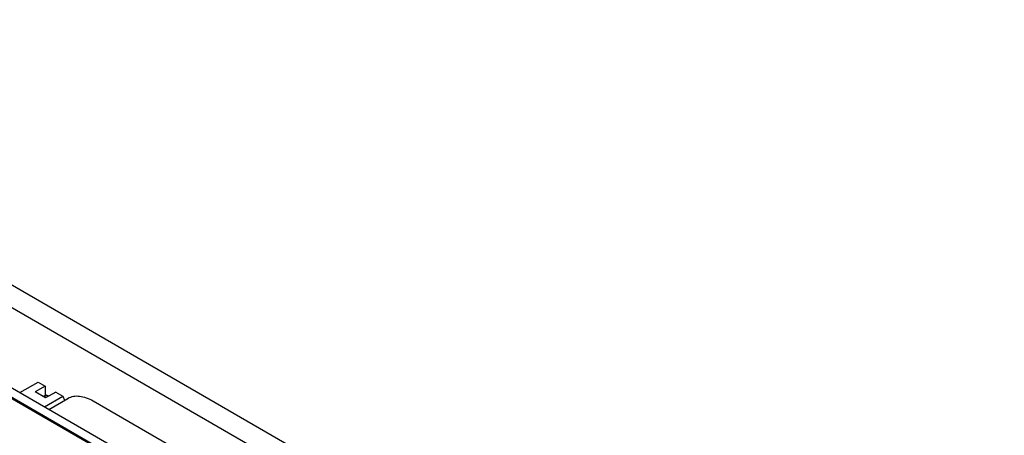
# Model space of a CAD drawing. Header units: inches. Extents: x 0 to 34, y 0 to 22.
# Tile 41 of 43: x 27.8 to 30.7, y 17.1 to 18.3. Entities that reach past the tile are written whole.
import ezdxf

# ---------------------------------------------------------------- set-up
doc = ezdxf.new("R2010")
doc.units = ezdxf.units.IN
doc.header["$LTSCALE"] = 1.87
doc.header["$MEASUREMENT"] = 0
doc.layers.get('0').update_dxf_attribs({"linetype": 'CONTINUOUS'})
doc.layers.add('DATUMCURVES', color=7, linetype='CONTINUOUS')

msp = doc.modelspace()

# ---------------------------------------------------------------- linework, layer by layer
at = {"color": 7, "linetype": 'CONTINUOUS'}
for p, q in [((31.5696, 15.3268), (25.5591, 18.7972)), ((31.5116, 15.2933), (25.5012, 18.7637)), ((28.4084, 16.8463), (27.6921, 17.2599)), ((28.3809, 16.8304), (27.6646, 17.244)), ((27.7777, 17.2105), (27.8325, 17.2421)), ((27.8537, 17.2299), (27.8237, 17.2126)), ((27.8325, 17.2421), (27.8537, 17.2299)), ((27.8537, 17.2299), (27.8537, 17.202)), ((27.8548, 17.1946), (27.8237, 17.2126)), ((27.8537, 17.202), (27.8478, 17.1986)), ((27.8512, 17.1681), (27.906, 17.1997)), ((27.8586, 17.2026), (27.8537, 17.1998)), ((27.8537, 17.1952), (27.8537, 17.1998)), ((27.8848, 17.2119), (27.8548, 17.1946)), ((27.8848, 17.2119), (27.906, 17.1997)), ((27.906, 17.1997), (27.9107, 17.1877)), ((27.864, 17.1607), (27.9206, 17.1934)), ((27.9964, 17.1859), (28.3262, 16.9954))]:
    msp.add_line(p, q, dxfattribs=at)
for points in [[(27.8537, 17.1998), (27.8523, 17.1999), (27.8508, 17.2), (27.8494, 17.1999)], [(27.854, 17.2042), (27.8566, 17.2038), (27.8592, 17.203), (27.8616, 17.2021)], [(27.8616, 17.2021), (27.8627, 17.2017), (27.8638, 17.2012), (27.8649, 17.2007)]]:
    msp.add_open_spline(points, degree=3, dxfattribs=at)
msp.add_open_spline([(27.9206, 17.1934), (27.9209, 17.1936), (27.9261, 17.1965), (27.9378, 17.2006), (27.9566, 17.2009), (27.9767, 17.1959), (27.9898, 17.1897), (27.9964, 17.1859)], degree=3, knots=[0, 0, 0, 0, 0.010623, 0.226058, 0.457018, 0.713596, 1, 1, 1, 1], dxfattribs=at)
at = {"layer": 'DATUMCURVES', "color": 40, "linetype": 'CONTINUOUS'}
msp.add_line((27.5885, 17.2928), (28.4569, 16.7914), dxfattribs=at)

doc.saveas('drawing.dxf')
